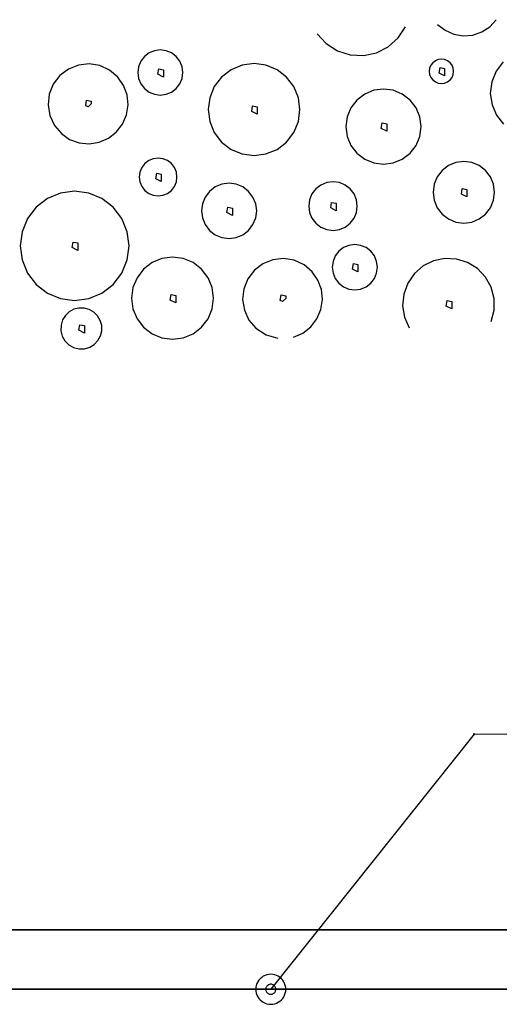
# Model space of a CAD drawing. Extents: x -94 to 1256, y 388 to 888.
# Tile 11 of 51: x 70 to 79, y 695 to 715. Entities that reach past the tile are written whole.
import ezdxf
from ezdxf.lldxf.tags import DXFTag

# ---------------------------------------------------------------- set-up
doc = ezdxf.new("R2010")
doc.units = 0
doc.layers.get('0').update_dxf_attribs({"lineweight": 25})
for name, color, linetype, lineweight, true_color in [('S_Betriebswasser', 3, 'Buchstabe-B', 35, 0x00ff00), ('S_Mass', 150, 'Continuous', 25, 0x007fff), ('X_Schraffur', 7, 'Continuous', 25, 0xc0c0c0)]:
    doc.layers.add(name, color=color, linetype=linetype, lineweight=lineweight, true_color=true_color)
doc.styles.get("Standard").update_dxf_attribs({"font": 'arial.ttf'})
tags = doc.linetypes.add('Buchstabe-B', pattern='A,82,-6,["B",Standard,S=3.6,R=0,X=-3.6,Y=-1.8],-2', length=90).pattern_tags.tags
tags[15:16] = [DXFTag(74, 4), DXFTag(75, 0), DXFTag(340, '0'), DXFTag(46, 0.0), DXFTag(50, 0.0), DXFTag(44, 0.0), DXFTag(45, 0.0)]
tags[4:5] = [DXFTag(74, 4), DXFTag(75, 0), DXFTag(340, '0'), DXFTag(46, 0.0), DXFTag(50, 0.0), DXFTag(44, 0.0), DXFTag(45, 0.0)]

# ---------------------------------------------------------------- blocks, each defined once
blk = doc.blocks.new('Schraffur-A07F5X31WF', base_point=(-12.157, 701.616))
at = {"color": 0, "linetype": 'ByBlock', "lineweight": -2, "ltscale": 0.25}
for p, q in [((78.977, 714.627), (79.106, 714.768)), ((77.144, 714.403), (77.291, 714.625)), ((77.933, 714.675), (78.083, 714.557)), ((78.817, 714.523), (78.977, 714.627)), ((75.523, 714.485), (75.703, 714.289)), ((76.945, 714.227), (77.144, 714.403)), ((78.083, 714.557), (78.257, 714.479)), ((78.257, 714.479), (78.446, 714.446)), ((78.446, 714.446), (78.636, 714.461)), ((78.636, 714.461), (78.817, 714.523)), ((75.703, 714.289), (75.928, 714.146)), ((76.707, 714.107), (76.945, 714.227)), ((72.068, 714.032), (71.997, 713.938)), ((72.162, 714.103), (72.068, 714.032)), ((72.27, 714.148), (72.162, 714.103)), ((72.387, 714.164), (72.27, 714.148)), ((72.504, 714.148), (72.387, 714.164)), ((72.613, 714.103), (72.504, 714.148)), ((72.706, 714.032), (72.613, 714.103)), ((72.778, 713.938), (72.706, 714.032)), ((75.928, 714.146), (76.181, 714.065)), ((76.181, 714.065), (76.447, 714.052)), ((76.447, 714.052), (76.707, 714.107)), ((78.009, 713.981), (77.946, 713.972)), ((78.072, 713.972), (78.009, 713.981)), ((70.749, 713.861), (70.549, 713.781)), ((70.964, 713.885), (70.749, 713.861)), ((71.176, 713.85), (70.964, 713.885)), ((71.372, 713.759), (71.176, 713.85)), ((71.952, 713.829), (71.936, 713.713)), ((71.997, 713.938), (71.952, 713.829)), ((72.34, 713.677), (72.358, 713.788)), ((72.358, 713.788), (72.451, 713.769)), ((72.823, 713.829), (72.778, 713.938)), ((72.838, 713.713), (72.823, 713.829)), ((74.024, 713.859), (73.803, 713.767)), ((74.262, 713.89), (74.024, 713.859)), ((74.499, 713.859), (74.262, 713.89)), ((74.721, 713.767), (74.499, 713.859)), ((77.773, 713.8), (77.765, 713.737)), ((77.798, 713.859), (77.773, 713.8)), ((77.837, 713.909), (77.798, 713.859)), ((77.887, 713.948), (77.837, 713.909)), ((77.946, 713.972), (77.887, 713.948)), ((77.962, 713.7), (77.981, 713.812)), ((77.981, 713.812), (78.073, 713.793)), ((78.131, 713.948), (78.072, 713.972)), ((78.073, 713.793), (78.073, 713.645)), ((78.182, 713.909), (78.131, 713.948)), ((78.221, 713.859), (78.182, 713.909)), ((78.245, 713.8), (78.221, 713.859)), ((78.253, 713.737), (78.245, 713.8)), ((79.243, 713.926), (79.101, 713.74)), ((70.377, 713.651), (70.247, 713.479)), ((70.549, 713.781), (70.377, 713.651)), ((71.536, 713.62), (71.372, 713.759)), ((71.651, 713.454), (71.536, 713.62)), ((71.936, 713.713), (71.952, 713.596)), ((71.952, 713.596), (71.997, 713.487)), ((72.451, 713.621), (72.34, 713.677)), ((72.451, 713.769), (72.451, 713.621)), ((72.778, 713.487), (72.823, 713.596)), ((72.823, 713.596), (72.838, 713.713)), ((73.613, 713.622), (73.467, 713.431)), ((73.803, 713.767), (73.613, 713.622)), ((74.911, 713.622), (74.721, 713.767)), ((75.057, 713.431), (74.911, 713.622)), ((77.765, 713.737), (77.773, 713.674)), ((77.773, 713.674), (77.798, 713.615)), ((77.798, 713.615), (77.837, 713.564)), ((78.073, 713.645), (77.962, 713.7)), ((78.182, 713.564), (78.221, 713.615)), ((78.221, 713.615), (78.245, 713.674)), ((78.245, 713.674), (78.253, 713.737)), ((79.101, 713.74), (79.014, 713.524)), ((70.247, 713.479), (70.167, 713.279)), ((71.721, 713.265), (71.651, 713.454)), ((71.997, 713.487), (72.068, 713.394)), ((72.068, 713.394), (72.162, 713.322)), ((72.613, 713.322), (72.706, 713.394)), ((72.706, 713.394), (72.778, 713.487)), ((73.467, 713.431), (73.375, 713.21)), ((75.149, 713.21), (75.057, 713.431)), ((77.837, 713.564), (77.887, 713.525)), ((77.887, 713.525), (77.946, 713.501)), ((77.946, 713.501), (78.009, 713.493)), ((78.009, 713.493), (78.072, 713.501)), ((78.072, 713.501), (78.131, 713.525)), ((78.131, 713.525), (78.182, 713.564)), ((79.014, 713.524), (78.986, 713.292)), ((70.167, 713.279), (70.144, 713.065)), ((71.741, 713.065), (71.721, 713.265)), ((72.162, 713.322), (72.27, 713.277)), ((72.27, 713.277), (72.387, 713.262)), ((72.387, 713.262), (72.504, 713.277)), ((72.504, 713.277), (72.613, 713.322)), ((73.375, 713.21), (73.344, 712.972)), ((75.18, 712.972), (75.149, 713.21)), ((76.475, 713.282), (76.319, 713.163)), ((76.656, 713.357), (76.475, 713.282)), ((76.851, 713.383), (76.656, 713.357)), ((77.045, 713.357), (76.851, 713.383)), ((77.226, 713.282), (77.045, 713.357)), ((77.382, 713.163), (77.226, 713.282)), ((78.986, 713.292), (79.02, 713.067)), ((70.144, 713.065), (70.179, 712.852)), ((70.895, 713.05), (70.914, 713.161)), ((70.943, 713.026), (70.895, 713.05)), ((70.914, 713.161), (71.006, 713.143)), ((70.943, 713.026), (71.006, 713.09)), ((71.006, 713.143), (71.006, 713.09)), ((71.71, 712.866), (71.741, 713.065)), ((74.215, 712.936), (74.233, 713.048)), ((74.233, 713.048), (74.326, 713.029)), ((74.326, 713.029), (74.326, 712.881)), ((76.2, 713.007), (76.125, 712.826)), ((76.319, 713.163), (76.2, 713.007)), ((77.501, 713.007), (77.382, 713.163)), ((77.576, 712.826), (77.501, 713.007)), ((79.02, 713.067), (79.109, 712.858)), ((70.179, 712.852), (70.269, 712.656)), ((71.63, 712.681), (71.71, 712.866)), ((73.344, 712.972), (73.375, 712.735)), ((74.326, 712.881), (74.215, 712.936)), ((75.149, 712.735), (75.18, 712.972)), ((76.125, 712.826), (76.099, 712.632)), ((77.602, 712.632), (77.576, 712.826)), ((79.109, 712.858), (79.25, 712.679)), ((70.269, 712.656), (70.408, 712.492)), ((71.507, 712.521), (71.63, 712.681)), ((73.375, 712.735), (73.467, 712.513)), ((75.057, 712.513), (75.149, 712.735)), ((76.099, 712.632), (76.125, 712.437)), ((76.803, 712.595), (76.822, 712.707)), ((76.822, 712.707), (76.915, 712.688)), ((76.915, 712.688), (76.915, 712.54)), ((77.576, 712.437), (77.602, 712.632)), ((70.408, 712.492), (70.574, 712.377)), ((71.348, 712.398), (71.507, 712.521)), ((73.467, 712.513), (73.613, 712.323)), ((74.911, 712.323), (75.057, 712.513)), ((76.125, 712.437), (76.2, 712.256)), ((76.915, 712.54), (76.803, 712.595)), ((77.501, 712.256), (77.576, 712.437)), ((70.574, 712.377), (70.763, 712.308)), ((70.763, 712.308), (70.964, 712.288)), ((70.964, 712.288), (71.163, 712.318)), ((71.163, 712.318), (71.348, 712.398)), ((73.613, 712.323), (73.803, 712.177)), ((74.721, 712.177), (74.911, 712.323)), ((76.2, 712.256), (76.319, 712.101)), ((77.382, 712.101), (77.501, 712.256)), ((73.803, 712.177), (74.024, 712.086)), ((74.024, 712.086), (74.262, 712.054)), ((74.262, 712.054), (74.499, 712.086)), ((74.499, 712.086), (74.721, 712.177)), ((76.319, 712.101), (76.475, 711.981)), ((77.226, 711.981), (77.382, 712.101)), ((72.076, 711.892), (72.016, 711.814)), ((72.154, 711.952), (72.076, 711.892)), ((72.245, 711.99), (72.154, 711.952)), ((72.343, 712.003), (72.245, 711.99)), ((72.44, 711.99), (72.343, 712.003)), ((72.532, 711.952), (72.44, 711.99)), ((72.61, 711.892), (72.532, 711.952)), ((72.67, 711.814), (72.61, 711.892)), ((76.475, 711.981), (76.656, 711.906)), ((76.656, 711.906), (76.851, 711.881)), ((76.851, 711.881), (77.045, 711.906)), ((77.045, 711.906), (77.226, 711.981)), ((78.147, 711.852), (78.02, 711.754)), ((78.296, 711.913), (78.147, 711.852)), ((78.455, 711.934), (78.296, 711.913)), ((78.614, 711.913), (78.455, 711.934)), ((78.762, 711.852), (78.614, 711.913)), ((78.89, 711.754), (78.762, 711.852)), ((71.978, 711.723), (71.965, 711.625)), ((71.965, 711.625), (71.978, 711.528)), ((72.016, 711.814), (71.978, 711.723)), ((72.296, 711.589), (72.314, 711.7)), ((72.314, 711.7), (72.407, 711.682)), ((72.407, 711.682), (72.407, 711.534)), ((72.708, 711.723), (72.67, 711.814)), ((72.72, 711.625), (72.708, 711.723)), ((72.708, 711.528), (72.72, 711.625)), ((77.922, 711.627), (77.861, 711.479)), ((78.02, 711.754), (77.922, 711.627)), ((78.988, 711.627), (78.89, 711.754)), ((79.049, 711.479), (78.988, 711.627)), ((71.978, 711.528), (72.016, 711.436)), ((72.016, 711.436), (72.076, 711.358)), ((72.407, 711.534), (72.296, 711.589)), ((72.61, 711.358), (72.67, 711.436)), ((72.67, 711.436), (72.708, 711.528)), ((73.487, 711.427), (73.373, 711.339)), ((73.62, 711.482), (73.487, 711.427)), ((73.763, 711.501), (73.62, 711.482)), ((73.905, 711.482), (73.763, 711.501)), ((74.038, 711.427), (73.905, 711.482)), ((74.153, 711.339), (74.038, 711.427)), ((75.598, 711.465), (75.497, 711.388)), ((75.715, 711.513), (75.598, 711.465)), ((75.841, 711.53), (75.715, 711.513)), ((75.967, 711.513), (75.841, 711.53)), ((76.084, 711.465), (75.967, 711.513)), ((76.184, 711.388), (76.084, 711.465)), ((77.861, 711.479), (77.84, 711.319)), ((79.07, 711.319), (79.049, 711.479)), ((70.392, 711.303), (70.129, 711.194)), ((70.674, 711.34), (70.392, 711.303)), ((70.956, 711.303), (70.674, 711.34)), ((71.219, 711.194), (70.956, 711.303)), ((72.076, 711.358), (72.154, 711.298)), ((72.154, 711.298), (72.245, 711.26)), ((72.245, 711.26), (72.343, 711.248)), ((72.343, 711.248), (72.44, 711.26)), ((72.44, 711.26), (72.532, 711.298)), ((72.532, 711.298), (72.61, 711.358)), ((73.373, 711.339), (73.285, 711.225)), ((74.24, 711.225), (74.153, 711.339)), ((75.42, 711.287), (75.372, 711.17)), ((75.497, 711.388), (75.42, 711.287)), ((76.261, 711.287), (76.184, 711.388)), ((76.31, 711.17), (76.261, 711.287)), ((77.84, 711.319), (77.861, 711.16)), ((78.408, 711.283), (78.426, 711.395)), ((78.519, 711.228), (78.408, 711.283)), ((78.426, 711.395), (78.519, 711.376)), ((78.519, 711.376), (78.519, 711.228)), ((79.049, 711.16), (79.07, 711.319)), ((70.129, 711.194), (69.904, 711.021)), ((71.444, 711.021), (71.219, 711.194)), ((73.23, 711.092), (73.212, 710.949)), ((73.285, 711.225), (73.23, 711.092)), ((74.295, 711.092), (74.24, 711.225)), ((74.314, 710.949), (74.295, 711.092)), ((75.372, 711.17), (75.355, 711.044)), ((75.355, 711.044), (75.372, 710.919)), ((75.794, 711.008), (75.812, 711.119)), ((75.812, 711.119), (75.905, 711.101)), ((75.905, 711.101), (75.905, 710.952)), ((76.326, 711.044), (76.31, 711.17)), ((76.31, 710.919), (76.326, 711.044)), ((77.861, 711.16), (77.922, 711.012)), ((78.988, 711.012), (79.049, 711.16)), ((69.904, 711.021), (69.731, 710.795)), ((71.617, 710.795), (71.444, 711.021)), ((73.212, 710.949), (73.23, 710.807)), ((73.716, 710.913), (73.734, 711.025)), ((73.827, 710.858), (73.716, 710.913)), ((73.734, 711.025), (73.827, 711.006)), ((73.827, 711.006), (73.827, 710.858)), ((74.295, 710.807), (74.314, 710.949)), ((75.372, 710.919), (75.42, 710.801)), ((75.905, 710.952), (75.794, 711.008)), ((76.261, 710.801), (76.31, 710.919)), ((77.922, 711.012), (78.02, 710.885)), ((78.02, 710.885), (78.147, 710.787)), ((78.762, 710.787), (78.89, 710.885)), ((78.89, 710.885), (78.988, 711.012)), ((69.731, 710.795), (69.622, 710.533)), ((71.726, 710.533), (71.617, 710.795)), ((73.23, 710.807), (73.285, 710.674)), ((73.285, 710.674), (73.373, 710.56)), ((74.153, 710.56), (74.24, 710.674)), ((74.24, 710.674), (74.295, 710.807)), ((75.42, 710.801), (75.497, 710.701)), ((75.497, 710.701), (75.598, 710.624)), ((76.084, 710.624), (76.184, 710.701)), ((76.184, 710.701), (76.261, 710.801)), ((78.147, 710.787), (78.296, 710.725)), ((78.296, 710.725), (78.455, 710.704)), ((78.455, 710.704), (78.614, 710.725)), ((78.614, 710.725), (78.762, 710.787)), ((69.622, 710.533), (69.585, 710.251)), ((71.763, 710.251), (71.726, 710.533)), ((73.373, 710.56), (73.487, 710.472)), ((73.487, 710.472), (73.62, 710.417)), ((73.905, 710.417), (74.038, 710.472)), ((74.038, 710.472), (74.153, 710.56)), ((75.598, 710.624), (75.715, 710.575)), ((75.715, 710.575), (75.841, 710.559)), ((75.841, 710.559), (75.967, 710.575)), ((75.967, 710.575), (76.084, 710.624)), ((69.585, 710.251), (69.622, 709.969)), ((70.627, 710.214), (70.645, 710.326)), ((70.645, 710.326), (70.738, 710.307)), ((70.738, 710.307), (70.738, 710.159)), ((71.726, 709.969), (71.763, 710.251)), ((73.62, 710.417), (73.763, 710.398)), ((73.763, 710.398), (73.905, 710.417)), ((76.159, 710.259), (76.051, 710.214)), ((76.276, 710.275), (76.159, 710.259)), ((76.393, 710.259), (76.276, 710.275)), ((76.502, 710.214), (76.393, 710.259)), ((70.738, 710.159), (70.627, 710.214)), ((75.886, 710.049), (75.841, 709.94)), ((75.957, 710.143), (75.886, 710.049)), ((76.051, 710.214), (75.957, 710.143)), ((76.595, 710.143), (76.502, 710.214)), ((76.667, 710.049), (76.595, 710.143)), ((76.712, 709.94), (76.667, 710.049)), ((69.622, 709.969), (69.731, 709.706)), ((71.617, 709.706), (71.726, 709.969)), ((72.223, 709.915), (72.053, 709.784)), ((72.42, 709.996), (72.223, 709.915)), ((72.633, 710.024), (72.42, 709.996)), ((72.845, 709.996), (72.633, 710.024)), ((73.043, 709.915), (72.845, 709.996)), ((73.213, 709.784), (73.043, 709.915)), ((74.438, 709.892), (74.267, 709.762)), ((74.638, 709.972), (74.438, 709.892)), ((74.853, 709.995), (74.638, 709.972)), ((75.065, 709.961), (74.853, 709.995)), ((75.261, 709.87), (75.065, 709.961)), ((75.425, 709.731), (75.261, 709.87)), ((75.841, 709.94), (75.825, 709.824)), ((76.229, 709.787), (76.248, 709.899)), ((76.248, 709.899), (76.34, 709.88)), ((76.34, 709.88), (76.34, 709.732)), ((76.727, 709.824), (76.712, 709.94)), ((77.851, 709.951), (77.643, 709.848)), ((78.079, 709.998), (77.851, 709.951)), ((78.311, 709.987), (78.079, 709.998)), ((78.533, 709.918), (78.311, 709.987)), ((78.73, 709.795), (78.533, 709.918)), ((69.731, 709.706), (69.904, 709.48)), ((71.444, 709.48), (71.617, 709.706)), ((72.053, 709.784), (71.922, 709.614)), ((73.343, 709.614), (73.213, 709.784)), ((74.267, 709.762), (74.136, 709.59)), ((75.54, 709.565), (75.425, 709.731)), ((75.825, 709.824), (75.841, 709.707)), ((75.841, 709.707), (75.886, 709.598)), ((76.34, 709.732), (76.229, 709.787)), ((76.667, 709.598), (76.712, 709.707)), ((76.712, 709.707), (76.727, 709.824)), ((77.467, 709.696), (77.335, 709.504)), ((77.643, 709.848), (77.467, 709.696)), ((78.891, 709.627), (78.73, 709.795)), ((69.904, 709.48), (70.129, 709.307)), ((71.219, 709.307), (71.444, 709.48)), ((71.922, 709.614), (71.84, 709.416)), ((73.425, 709.416), (73.343, 709.614)), ((74.136, 709.59), (74.056, 709.39)), ((75.61, 709.376), (75.54, 709.565)), ((75.886, 709.598), (75.957, 709.505)), ((75.957, 709.505), (76.051, 709.433)), ((76.502, 709.433), (76.595, 709.505)), ((76.595, 709.505), (76.667, 709.598)), ((77.335, 709.504), (77.255, 709.286)), ((79.004, 709.424), (78.891, 709.627)), ((70.129, 709.307), (70.392, 709.199)), ((70.956, 709.199), (71.219, 709.307)), ((71.84, 709.416), (71.812, 709.204)), ((72.585, 709.168), (72.604, 709.279)), ((72.604, 709.279), (72.697, 709.261)), ((72.697, 709.261), (72.697, 709.112)), ((73.453, 709.204), (73.425, 709.416)), ((74.056, 709.39), (74.033, 709.176)), ((74.784, 709.161), (74.803, 709.272)), ((74.803, 709.272), (74.895, 709.254)), ((75.63, 709.176), (75.61, 709.376)), ((76.051, 709.433), (76.159, 709.388)), ((76.159, 709.388), (76.276, 709.373)), ((76.276, 709.373), (76.393, 709.388)), ((76.393, 709.388), (76.502, 709.433)), ((77.255, 709.286), (77.233, 709.054)), ((79.062, 709.199), (79.004, 709.424)), ((70.392, 709.199), (70.674, 709.161)), ((70.674, 709.161), (70.956, 709.199)), ((71.812, 709.204), (71.84, 708.992)), ((72.697, 709.112), (72.585, 709.168)), ((73.425, 708.992), (73.453, 709.204)), ((74.033, 709.176), (74.068, 708.963)), ((74.832, 709.137), (74.784, 709.161)), ((74.832, 709.137), (74.896, 709.201)), ((74.895, 709.254), (74.896, 709.201)), ((75.599, 708.976), (75.63, 709.176)), ((78.104, 709.047), (78.122, 709.158)), ((78.122, 709.158), (78.215, 709.14)), ((78.215, 709.14), (78.215, 708.992)), ((79.061, 708.966), (79.062, 709.199)), ((70.565, 708.933), (70.489, 708.86)), ((70.658, 708.983), (70.565, 708.933)), ((70.76, 709.008), (70.658, 708.983)), ((70.865, 709.007), (70.76, 709.008)), ((70.967, 708.979), (70.865, 709.007)), ((71.058, 708.926), (70.967, 708.979)), ((71.132, 708.851), (71.058, 708.926)), ((71.84, 708.992), (71.922, 708.794)), ((73.343, 708.794), (73.425, 708.992)), ((74.068, 708.963), (74.158, 708.767)), ((75.519, 708.791), (75.599, 708.976)), ((77.233, 709.054), (77.27, 708.825)), ((78.215, 708.992), (78.104, 709.047)), ((79.003, 708.741), (79.061, 708.966)), ((70.433, 708.771), (70.401, 708.665)), ((70.489, 708.86), (70.433, 708.771)), ((70.76, 708.564), (70.778, 708.675)), ((70.778, 708.675), (70.871, 708.657)), ((71.185, 708.76), (71.132, 708.851)), ((71.214, 708.659), (71.185, 708.76)), ((71.922, 708.794), (72.053, 708.624)), ((73.213, 708.624), (73.343, 708.794)), ((74.158, 708.767), (74.298, 708.603)), ((75.396, 708.632), (75.519, 708.791)), ((77.27, 708.825), (77.363, 708.612)), ((70.401, 708.665), (70.398, 708.555)), ((70.398, 708.555), (70.425, 708.447)), ((70.871, 708.508), (70.76, 708.564)), ((70.871, 708.657), (70.871, 708.508)), ((71.19, 708.451), (71.215, 708.553)), ((71.215, 708.553), (71.214, 708.659)), ((72.053, 708.624), (72.223, 708.494)), ((72.223, 708.494), (72.42, 708.412)), ((72.845, 708.412), (73.043, 708.494)), ((73.043, 708.494), (73.213, 708.624)), ((74.298, 708.603), (74.501, 708.47)), ((75.051, 708.429), (75.236, 708.509)), ((75.236, 708.509), (75.396, 708.632)), ((70.425, 708.447), (70.48, 708.351)), ((70.48, 708.351), (70.558, 708.273)), ((70.978, 708.226), (71.067, 708.282)), ((71.067, 708.282), (71.139, 708.359)), ((71.139, 708.359), (71.19, 708.451)), ((72.42, 708.412), (72.633, 708.384)), ((72.633, 708.384), (72.845, 708.412)), ((74.501, 708.47), (74.735, 708.404)), ((70.558, 708.273), (70.654, 708.219)), ((70.654, 708.219), (70.761, 708.192)), ((70.761, 708.192), (70.872, 708.194)), ((70.872, 708.194), (70.978, 708.226))]:
    blk.add_line(p, q, dxfattribs=at)

msp = doc.modelspace()

# ---------------------------------------------------------------- linework, layer by layer
at = {"layer": 'S_Betriebswasser', "ltscale": 0.35}
for p, q in [((63.943, 696.587), (374.381, 696.587)), ((43.943, 695.399), (379.798, 695.399))]:
    msp.add_line(p, q, dxfattribs=at)
at = {"layer": 'S_Mass'}
for p, q in [((78.661, 700.495), (74.596, 695.399)), ((78.652, 700.497), (78.651, 700.496)), ((78.651, 700.496), (78.651, 700.495)), ((78.651, 700.495), (78.651, 700.493)), ((78.651, 700.493), (78.652, 700.492)), ((78.653, 700.5), (78.652, 700.498)), ((78.652, 700.498), (78.652, 700.497)), ((78.652, 700.492), (78.652, 700.491)), ((78.652, 700.491), (78.653, 700.49)), ((78.654, 700.502), (78.653, 700.501)), ((78.653, 700.501), (78.653, 700.5)), ((78.653, 700.49), (78.653, 700.489)), ((78.653, 700.489), (78.654, 700.488)), ((78.655, 700.503), (78.654, 700.502)), ((78.654, 700.488), (78.655, 700.487)), ((78.656, 700.503), (78.655, 700.503)), ((78.655, 700.487), (78.656, 700.486)), ((78.657, 700.504), (78.656, 700.503)), ((78.656, 700.486), (78.657, 700.485)), ((78.659, 700.504), (78.657, 700.504)), ((78.657, 700.485), (78.659, 700.485)), ((78.66, 700.505), (78.659, 700.504)), ((78.659, 700.485), (78.66, 700.485)), ((78.661, 700.505), (78.66, 700.505)), ((78.66, 700.485), (78.661, 700.485)), ((78.663, 700.505), (78.661, 700.505)), ((78.661, 700.485), (78.663, 700.485)), ((78.664, 700.504), (78.663, 700.505)), ((78.663, 700.485), (78.664, 700.485)), ((78.665, 700.504), (78.664, 700.504)), ((78.664, 700.485), (78.665, 700.485)), ((78.666, 700.503), (78.665, 700.504)), ((78.665, 700.485), (78.666, 700.486)), ((78.667, 700.503), (78.666, 700.503)), ((78.666, 700.486), (78.667, 700.487)), ((78.668, 700.502), (78.667, 700.503)), ((78.667, 700.487), (78.668, 700.488)), ((78.669, 700.501), (78.668, 700.502)), ((78.668, 700.488), (78.669, 700.489)), ((78.67, 700.5), (78.669, 700.501)), ((78.669, 700.489), (78.67, 700.49)), ((78.671, 700.498), (78.67, 700.5)), ((78.67, 700.49), (78.671, 700.491)), ((78.671, 700.497), (78.671, 700.498)), ((78.671, 700.496), (78.671, 700.497)), ((78.671, 700.495), (78.671, 700.496)), ((78.671, 700.493), (78.671, 700.495)), ((78.671, 700.492), (78.671, 700.493)), ((78.671, 700.491), (78.671, 700.492)), ((74.519, 695.689), (74.481, 695.676)), ((74.557, 695.696), (74.519, 695.689)), ((74.596, 695.699), (74.557, 695.696)), ((74.635, 695.696), (74.596, 695.699)), ((74.674, 695.689), (74.635, 695.696)), ((74.711, 695.676), (74.674, 695.689)), ((74.319, 695.514), (74.306, 695.477)), ((74.336, 695.549), (74.319, 695.514)), ((74.358, 695.582), (74.336, 695.549)), ((74.384, 695.611), (74.358, 695.582)), ((74.414, 695.637), (74.384, 695.611)), ((74.446, 695.659), (74.414, 695.637)), ((74.481, 695.676), (74.446, 695.659)), ((74.558, 695.491), (74.546, 695.486)), ((74.57, 695.496), (74.558, 695.491)), ((74.583, 695.498), (74.57, 695.496)), ((74.596, 695.499), (74.583, 695.498)), ((74.609, 695.498), (74.596, 695.499)), ((74.622, 695.496), (74.609, 695.498)), ((74.634, 695.491), (74.622, 695.496)), ((74.646, 695.486), (74.634, 695.491)), ((74.746, 695.659), (74.711, 695.676)), ((74.779, 695.637), (74.746, 695.659)), ((74.808, 695.611), (74.779, 695.637)), ((74.834, 695.582), (74.808, 695.611)), ((74.856, 695.549), (74.834, 695.582)), ((74.873, 695.514), (74.856, 695.549)), ((74.886, 695.477), (74.873, 695.514)), ((74.299, 695.438), (74.296, 695.399)), ((74.296, 695.399), (74.299, 695.36)), ((74.306, 695.477), (74.299, 695.438)), ((74.299, 695.36), (74.306, 695.321)), ((74.306, 695.321), (74.319, 695.284)), ((74.497, 695.412), (74.496, 695.399)), ((74.496, 695.399), (74.497, 695.386)), ((74.5, 695.425), (74.497, 695.412)), ((74.497, 695.386), (74.5, 695.373)), ((74.504, 695.437), (74.5, 695.425)), ((74.5, 695.373), (74.504, 695.361)), ((74.51, 695.449), (74.504, 695.437)), ((74.504, 695.361), (74.51, 695.349)), ((74.517, 695.46), (74.51, 695.449)), ((74.51, 695.349), (74.517, 695.338)), ((74.525, 695.47), (74.517, 695.46)), ((74.517, 695.338), (74.525, 695.328)), ((74.535, 695.478), (74.525, 695.47)), ((74.525, 695.328), (74.535, 695.32)), ((74.546, 695.486), (74.535, 695.478)), ((74.535, 695.32), (74.546, 695.312)), ((74.546, 695.312), (74.558, 695.307)), ((74.558, 695.307), (74.57, 695.302)), ((74.57, 695.302), (74.583, 695.3)), ((74.583, 695.3), (74.596, 695.299)), ((74.596, 695.299), (74.609, 695.3)), ((74.609, 695.3), (74.622, 695.302)), ((74.622, 695.302), (74.634, 695.307)), ((74.634, 695.307), (74.646, 695.312)), ((74.657, 695.478), (74.646, 695.486)), ((74.646, 695.312), (74.657, 695.32)), ((74.667, 695.47), (74.657, 695.478)), ((74.657, 695.32), (74.667, 695.328)), ((74.675, 695.46), (74.667, 695.47)), ((74.667, 695.328), (74.675, 695.338)), ((74.683, 695.449), (74.675, 695.46)), ((74.675, 695.338), (74.683, 695.349)), ((74.689, 695.437), (74.683, 695.449)), ((74.683, 695.349), (74.689, 695.361)), ((74.693, 695.425), (74.689, 695.437)), ((74.689, 695.361), (74.693, 695.373)), ((74.695, 695.412), (74.693, 695.425)), ((74.693, 695.373), (74.695, 695.386)), ((74.696, 695.399), (74.695, 695.412)), ((74.695, 695.386), (74.696, 695.399)), ((74.873, 695.284), (74.886, 695.321)), ((74.894, 695.438), (74.886, 695.477)), ((74.886, 695.321), (74.894, 695.36)), ((74.896, 695.399), (74.894, 695.438)), ((74.894, 695.36), (74.896, 695.399)), ((74.319, 695.284), (74.336, 695.249)), ((74.336, 695.249), (74.358, 695.216)), ((74.358, 695.216), (74.384, 695.187)), ((74.384, 695.187), (74.414, 695.161)), ((74.414, 695.161), (74.446, 695.139)), ((74.446, 695.139), (74.481, 695.122)), ((74.481, 695.122), (74.519, 695.109)), ((74.519, 695.109), (74.557, 695.102)), ((74.557, 695.102), (74.596, 695.099)), ((74.596, 695.099), (74.635, 695.102)), ((74.635, 695.102), (74.674, 695.109)), ((74.674, 695.109), (74.711, 695.122)), ((74.711, 695.122), (74.746, 695.139)), ((74.746, 695.139), (74.779, 695.161)), ((74.779, 695.161), (74.808, 695.187)), ((74.808, 695.187), (74.834, 695.216)), ((74.834, 695.216), (74.856, 695.249)), ((74.856, 695.249), (74.873, 695.284))]:
    msp.add_line(p, q, dxfattribs=at)
at = {"layer": 'S_Mass', "lineweight": 18}
msp.add_line((78.661, 700.495), (91.076, 700.495), dxfattribs=at)

# ---------------------------------------------------------------- block references
at = {"layer": 'X_Schraffur', "ltscale": 0.25}
msp.add_blockref('Schraffur-A07F5X31WF', (-12.157, 701.616), dxfattribs=at)

doc.saveas('drawing.dxf')
